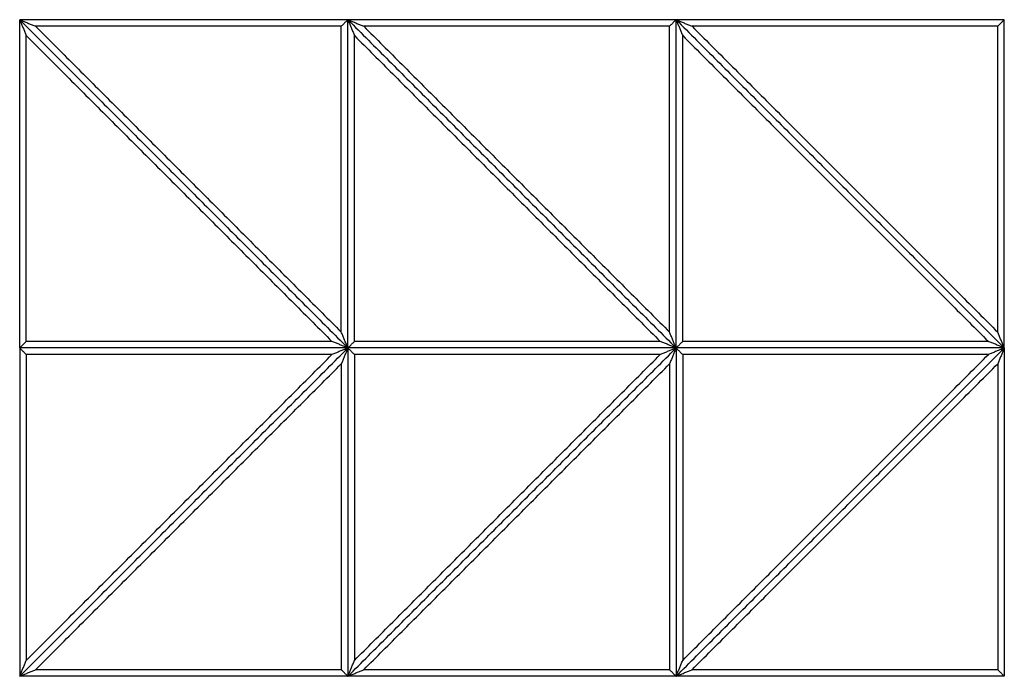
# Model space of a CAD drawing. Header units: millimetres. Extents: x 3058.1 to 3069.1, y 1872.4 to 1877.2.
# Tile 10 of 25: x 3061 to 3061.9, y 1874.8 to 1875.4. Entities that reach past the tile are written whole.
import ezdxf

# ---------------------------------------------------------------- set-up
doc = ezdxf.new("R2010")
doc.units = ezdxf.units.MM
doc.layers.add('Make2D$Visible$Curves', color=7, linetype='Continuous', true_color=0x000000)

# ---------------------------------------------------------------- blocks, each defined once
blk = doc.blocks.new('Akebia2')
at = {"layer": 'Make2D$Visible$Curves', "color": 18, "lineweight": -3, "true_color": 0x000000}
for points, degree in [([(3060.95652, 1875.41638), (3060.95706, 1875.41615), (3060.95814, 1875.41571), (3060.95975, 1875.41504), (3060.96137, 1875.41437), (3060.96299, 1875.4137), (3060.96461, 1875.41303), (3060.96623, 1875.41235), (3060.96784, 1875.41168), (3060.96946, 1875.41101), (3060.97054, 1875.41057), (3060.97108, 1875.41034)], 3), ([(3060.95652, 1875.41638), (3061.10652, 1875.26638), (3061.25652, 1875.11638)], 2), ([(3061.25652, 1875.41638), (3061.10652, 1875.41638), (3060.95652, 1875.41638)], 2), ([(3060.95652, 1875.41638), (3060.95674, 1875.41584), (3060.95719, 1875.41476), (3060.95786, 1875.41314), (3060.95853, 1875.41152), (3060.9592, 1875.4099), (3060.95987, 1875.40829), (3060.96054, 1875.40667), (3060.96121, 1875.40505), (3060.96188, 1875.40343), (3060.96233, 1875.40235), (3060.96255, 1875.40182)], 3), ([(3060.95652, 1875.41638), (3061.10652, 1875.26638), (3061.25652, 1875.11638)], 2), ([(3060.95652, 1875.11638), (3060.95652, 1875.26638), (3060.95652, 1875.41638)], 2), ([(3061.25652, 1875.41638), (3061.2563, 1875.41615), (3061.25585, 1875.41571), (3061.25518, 1875.41504), (3061.25451, 1875.41437), (3061.25384, 1875.4137), (3061.25317, 1875.41303), (3061.2525, 1875.41235), (3061.25183, 1875.41168), (3061.25116, 1875.41101), (3061.25071, 1875.41057), (3061.25049, 1875.41034)], 3), ([(3061.25652, 1875.11638), (3061.25652, 1875.26638), (3061.25652, 1875.41638)], 2), ([(3061.25652, 1875.41638), (3061.40652, 1875.26638), (3061.55652, 1875.11638)], 2), ([(3061.25652, 1875.41638), (3061.25674, 1875.41584), (3061.25719, 1875.41476), (3061.25786, 1875.41314), (3061.25853, 1875.41152), (3061.2592, 1875.4099), (3061.25987, 1875.40829), (3061.26054, 1875.40667), (3061.26121, 1875.40505), (3061.26188, 1875.40343), (3061.26233, 1875.40235), (3061.26255, 1875.40182)], 3), ([(3061.55652, 1875.41638), (3061.40652, 1875.41638), (3061.25652, 1875.41638)], 2), ([(3061.25652, 1875.41638), (3061.40652, 1875.26638), (3061.55652, 1875.11638)], 2), ([(3061.25652, 1875.41638), (3061.25706, 1875.41615), (3061.25814, 1875.41571), (3061.25975, 1875.41504), (3061.26137, 1875.41437), (3061.26299, 1875.4137), (3061.26461, 1875.41303), (3061.26623, 1875.41235), (3061.26784, 1875.41168), (3061.26946, 1875.41101), (3061.27054, 1875.41057), (3061.27108, 1875.41034)], 3), ([(3061.25652, 1875.11638), (3061.25652, 1875.26638), (3061.25652, 1875.41638)], 2), ([(3061.55652, 1875.41638), (3061.5563, 1875.41615), (3061.55585, 1875.41571), (3061.55518, 1875.41504), (3061.55451, 1875.41437), (3061.55384, 1875.4137), (3061.55317, 1875.41303), (3061.5525, 1875.41235), (3061.55183, 1875.41168), (3061.55116, 1875.41101), (3061.55071, 1875.41057), (3061.55049, 1875.41034)], 3), ([(3061.55652, 1875.11638), (3061.55652, 1875.26638), (3061.55652, 1875.41638)], 2), ([(3061.55652, 1875.41638), (3061.55706, 1875.41615), (3061.55814, 1875.41571), (3061.55975, 1875.41504), (3061.56137, 1875.41437), (3061.56299, 1875.4137), (3061.56461, 1875.41303), (3061.56623, 1875.41235), (3061.56784, 1875.41168), (3061.56946, 1875.41101), (3061.57054, 1875.41057), (3061.57108, 1875.41034)], 3), ([(3061.55652, 1875.41638), (3061.70652, 1875.26638), (3061.85652, 1875.11638)], 2), ([(3061.85652, 1875.41638), (3061.70652, 1875.41638), (3061.55652, 1875.41638)], 2), ([(3061.55652, 1875.41638), (3061.55674, 1875.41584), (3061.55719, 1875.41476), (3061.55786, 1875.41314), (3061.55853, 1875.41152), (3061.5592, 1875.4099), (3061.55987, 1875.40829), (3061.56054, 1875.40667), (3061.56121, 1875.40505), (3061.56188, 1875.40343), (3061.56233, 1875.40235), (3061.56255, 1875.40182)], 3), ([(3061.55652, 1875.41638), (3061.70652, 1875.26638), (3061.85652, 1875.11638)], 2), ([(3061.55652, 1875.11638), (3061.55652, 1875.26638), (3061.55652, 1875.41638)], 2), ([(3061.85652, 1875.41638), (3061.8563, 1875.41615), (3061.85585, 1875.41571), (3061.85518, 1875.41504), (3061.85451, 1875.41437), (3061.85384, 1875.4137), (3061.85317, 1875.41303), (3061.8525, 1875.41235), (3061.85183, 1875.41168), (3061.85116, 1875.41101), (3061.85071, 1875.41057), (3061.85049, 1875.41034)], 3), ([(3061.85652, 1875.11638), (3061.85652, 1875.26638), (3061.85652, 1875.41638)], 2), ([(3060.97108, 1875.41034), (3061.11078, 1875.27064), (3061.25049, 1875.13094)], 2), ([(3061.25049, 1875.41034), (3061.11078, 1875.41034), (3060.97108, 1875.41034)], 2), ([(3061.25049, 1875.13094), (3061.25049, 1875.27064), (3061.25049, 1875.41034)], 2), ([(3061.55049, 1875.41034), (3061.41078, 1875.41034), (3061.27108, 1875.41034)], 2), ([(3061.27108, 1875.41034), (3061.41078, 1875.27064), (3061.55049, 1875.13094)], 2), ([(3061.55049, 1875.13094), (3061.55049, 1875.27064), (3061.55049, 1875.41034)], 2), ([(3061.57108, 1875.41034), (3061.71078, 1875.27064), (3061.85049, 1875.13094)], 2), ([(3061.85049, 1875.41034), (3061.71078, 1875.41034), (3061.57108, 1875.41034)], 2), ([(3061.85049, 1875.13094), (3061.85049, 1875.27064), (3061.85049, 1875.41034)], 2), ([(3060.96255, 1875.40182), (3061.10225, 1875.26211), (3061.24196, 1875.12241)], 2), ([(3060.96255, 1875.12241), (3060.96255, 1875.26211), (3060.96255, 1875.40182)], 2), ([(3061.26255, 1875.12241), (3061.26255, 1875.26211), (3061.26255, 1875.40182)], 2), ([(3061.26255, 1875.40182), (3061.40225, 1875.26211), (3061.54196, 1875.12241)], 2), ([(3061.56255, 1875.40182), (3061.70225, 1875.26211), (3061.84196, 1875.12241)], 2), ([(3061.56255, 1875.12241), (3061.56255, 1875.26211), (3061.56255, 1875.40182)], 2), ([(3061.25652, 1875.11638), (3061.2563, 1875.11692), (3061.25585, 1875.11799), (3061.25518, 1875.11961), (3061.25451, 1875.12123), (3061.25384, 1875.12285), (3061.25317, 1875.12446), (3061.2525, 1875.12608), (3061.25183, 1875.1277), (3061.25116, 1875.12932), (3061.25071, 1875.1304), (3061.25049, 1875.13094)], 3), ([(3061.55652, 1875.11638), (3061.5563, 1875.11692), (3061.55585, 1875.11799), (3061.55518, 1875.11961), (3061.55451, 1875.12123), (3061.55384, 1875.12285), (3061.55317, 1875.12446), (3061.5525, 1875.12608), (3061.55183, 1875.1277), (3061.55116, 1875.12932), (3061.55071, 1875.1304), (3061.55049, 1875.13094)], 3), ([(3061.85652, 1875.11638), (3061.8563, 1875.11692), (3061.85585, 1875.11799), (3061.85518, 1875.11961), (3061.85451, 1875.12123), (3061.85384, 1875.12285), (3061.85317, 1875.12446), (3061.8525, 1875.12608), (3061.85183, 1875.1277), (3061.85116, 1875.12932), (3061.85071, 1875.1304), (3061.85049, 1875.13094)], 3), ([(3060.95652, 1875.11638), (3060.95674, 1875.1166), (3060.95719, 1875.11705), (3060.95786, 1875.11772), (3060.95853, 1875.11839), (3060.9592, 1875.11906), (3060.95987, 1875.11973), (3060.96054, 1875.1204), (3060.96121, 1875.12107), (3060.96188, 1875.12174), (3060.96233, 1875.12218), (3060.96255, 1875.12241)], 3), ([(3061.25652, 1875.11638), (3061.10652, 1875.11638), (3060.95652, 1875.11638)], 2), ([(3060.95652, 1874.81638), (3061.10652, 1874.96638), (3061.25652, 1875.11638)], 2), ([(3060.95652, 1875.11638), (3060.95674, 1875.11615), (3060.95719, 1875.11571), (3060.95786, 1875.11504), (3060.95853, 1875.11437), (3060.9592, 1875.1137), (3060.95987, 1875.11303), (3060.96054, 1875.11235), (3060.96121, 1875.11168), (3060.96188, 1875.11101), (3060.96233, 1875.11057), (3060.96255, 1875.11034)], 3), ([(3061.25652, 1875.11638), (3061.10652, 1875.11638), (3060.95652, 1875.11638)], 2), ([(3060.95652, 1874.81638), (3061.10652, 1874.96638), (3061.25652, 1875.11638)], 2), ([(3060.95652, 1875.11638), (3060.95652, 1874.96638), (3060.95652, 1874.81638)], 2), ([(3061.24196, 1875.12241), (3061.10225, 1875.12241), (3060.96255, 1875.12241)], 2), ([(3061.25652, 1875.11638), (3061.25598, 1875.1166), (3061.2549, 1875.11705), (3061.25328, 1875.11772), (3061.25167, 1875.11839), (3061.25005, 1875.11906), (3061.24843, 1875.11973), (3061.24681, 1875.1204), (3061.24519, 1875.12107), (3061.24358, 1875.12174), (3061.2425, 1875.12218), (3061.24196, 1875.12241)], 3), ([(3061.25652, 1875.11638), (3061.25598, 1875.11615), (3061.2549, 1875.11571), (3061.25328, 1875.11504), (3061.25167, 1875.11437), (3061.25005, 1875.1137), (3061.24843, 1875.11303), (3061.24681, 1875.11235), (3061.24519, 1875.11168), (3061.24358, 1875.11101), (3061.2425, 1875.11057), (3061.24196, 1875.11034)], 3), ([(3061.25652, 1875.11638), (3061.2563, 1875.11584), (3061.25585, 1875.11476), (3061.25518, 1875.11314), (3061.25451, 1875.11152), (3061.25384, 1875.1099), (3061.25317, 1875.10829), (3061.2525, 1875.10667), (3061.25183, 1875.10505), (3061.25116, 1875.10343), (3061.25071, 1875.10235), (3061.25049, 1875.10182)], 3), ([(3061.25652, 1875.11638), (3061.25674, 1875.1166), (3061.25719, 1875.11705), (3061.25786, 1875.11772), (3061.25853, 1875.11839), (3061.2592, 1875.11906), (3061.25987, 1875.11973), (3061.26054, 1875.1204), (3061.26121, 1875.12107), (3061.26188, 1875.12174), (3061.26233, 1875.12218), (3061.26255, 1875.12241)], 3), ([(3061.55652, 1875.11638), (3061.40652, 1875.11638), (3061.25652, 1875.11638)], 2), ([(3061.25652, 1875.11638), (3061.25652, 1874.96638), (3061.25652, 1874.81638)], 2), ([(3061.25652, 1874.81638), (3061.40652, 1874.96638), (3061.55652, 1875.11638)], 2), ([(3061.55652, 1875.11638), (3061.40652, 1875.11638), (3061.25652, 1875.11638)], 2), ([(3061.25652, 1875.11638), (3061.25674, 1875.11615), (3061.25719, 1875.11571), (3061.25786, 1875.11504), (3061.25853, 1875.11437), (3061.2592, 1875.1137), (3061.25987, 1875.11303), (3061.26054, 1875.11235), (3061.26121, 1875.11168), (3061.26188, 1875.11101), (3061.26233, 1875.11057), (3061.26255, 1875.11034)], 3), ([(3061.25652, 1874.81638), (3061.40652, 1874.96638), (3061.55652, 1875.11638)], 2), ([(3061.25652, 1875.11638), (3061.25652, 1874.96638), (3061.25652, 1874.81638)], 2), ([(3061.54196, 1875.12241), (3061.40225, 1875.12241), (3061.26255, 1875.12241)], 2), ([(3061.55652, 1875.11638), (3061.55598, 1875.1166), (3061.5549, 1875.11705), (3061.55328, 1875.11772), (3061.55167, 1875.11839), (3061.55005, 1875.11906), (3061.54843, 1875.11973), (3061.54681, 1875.1204), (3061.54519, 1875.12107), (3061.54358, 1875.12174), (3061.5425, 1875.12218), (3061.54196, 1875.12241)], 3), ([(3061.55652, 1875.11638), (3061.55598, 1875.11615), (3061.5549, 1875.11571), (3061.55328, 1875.11504), (3061.55167, 1875.11437), (3061.55005, 1875.1137), (3061.54843, 1875.11303), (3061.54681, 1875.11235), (3061.54519, 1875.11168), (3061.54358, 1875.11101), (3061.5425, 1875.11057), (3061.54196, 1875.11034)], 3), ([(3061.55652, 1875.11638), (3061.5563, 1875.11584), (3061.55585, 1875.11476), (3061.55518, 1875.11314), (3061.55451, 1875.11152), (3061.55384, 1875.1099), (3061.55317, 1875.10829), (3061.5525, 1875.10667), (3061.55183, 1875.10505), (3061.55116, 1875.10343), (3061.55071, 1875.10235), (3061.55049, 1875.10182)], 3), ([(3061.55652, 1875.11638), (3061.55674, 1875.1166), (3061.55719, 1875.11705), (3061.55786, 1875.11772), (3061.55853, 1875.11839), (3061.5592, 1875.11906), (3061.55987, 1875.11973), (3061.56054, 1875.1204), (3061.56121, 1875.12107), (3061.56188, 1875.12174), (3061.56233, 1875.12218), (3061.56255, 1875.12241)], 3), ([(3061.55652, 1875.11638), (3061.55652, 1874.96638), (3061.55652, 1874.81638)], 2), ([(3061.85652, 1875.11638), (3061.70652, 1875.11638), (3061.55652, 1875.11638)], 2), ([(3061.55652, 1874.81638), (3061.70652, 1874.96638), (3061.85652, 1875.11638)], 2), ([(3061.55652, 1875.11638), (3061.55674, 1875.11615), (3061.55719, 1875.11571), (3061.55786, 1875.11504), (3061.55853, 1875.11437), (3061.5592, 1875.1137), (3061.55987, 1875.11303), (3061.56054, 1875.11235), (3061.56121, 1875.11168), (3061.56188, 1875.11101), (3061.56233, 1875.11057), (3061.56255, 1875.11034)], 3), ([(3061.85652, 1875.11638), (3061.70652, 1875.11638), (3061.55652, 1875.11638)], 2), ([(3061.55652, 1874.81638), (3061.70652, 1874.96638), (3061.85652, 1875.11638)], 2), ([(3061.55652, 1875.11638), (3061.55652, 1874.96638), (3061.55652, 1874.81638)], 2), ([(3061.84196, 1875.12241), (3061.70225, 1875.12241), (3061.56255, 1875.12241)], 2), ([(3061.85652, 1875.11638), (3061.85598, 1875.1166), (3061.8549, 1875.11705), (3061.85328, 1875.11772), (3061.85167, 1875.11839), (3061.85005, 1875.11906), (3061.84843, 1875.11973), (3061.84681, 1875.1204), (3061.84519, 1875.12107), (3061.84358, 1875.12174), (3061.8425, 1875.12218), (3061.84196, 1875.12241)], 3), ([(3061.85652, 1875.11638), (3061.85598, 1875.11615), (3061.8549, 1875.11571), (3061.85328, 1875.11504), (3061.85167, 1875.11437), (3061.85005, 1875.1137), (3061.84843, 1875.11303), (3061.84681, 1875.11235), (3061.84519, 1875.11168), (3061.84358, 1875.11101), (3061.8425, 1875.11057), (3061.84196, 1875.11034)], 3), ([(3061.85652, 1875.11638), (3061.8563, 1875.11584), (3061.85585, 1875.11476), (3061.85518, 1875.11314), (3061.85451, 1875.11152), (3061.85384, 1875.1099), (3061.85317, 1875.10829), (3061.8525, 1875.10667), (3061.85183, 1875.10505), (3061.85116, 1875.10343), (3061.85071, 1875.10235), (3061.85049, 1875.10182)], 3), ([(3061.85652, 1875.11638), (3061.85652, 1874.96638), (3061.85652, 1874.81638)], 2), ([(3060.96255, 1874.83094), (3061.10225, 1874.97064), (3061.24196, 1875.11034)], 2), ([(3060.96255, 1875.11034), (3060.96255, 1874.97064), (3060.96255, 1874.83094)], 2), ([(3061.24196, 1875.11034), (3061.10225, 1875.11034), (3060.96255, 1875.11034)], 2), ([(3061.54196, 1875.11034), (3061.40225, 1875.11034), (3061.26255, 1875.11034)], 2), ([(3061.26255, 1875.11034), (3061.26255, 1874.97064), (3061.26255, 1874.83094)], 2), ([(3061.26255, 1874.83094), (3061.40225, 1874.97064), (3061.54196, 1875.11034)], 2), ([(3061.56255, 1874.83094), (3061.70225, 1874.97064), (3061.84196, 1875.11034)], 2), ([(3061.56255, 1875.11034), (3061.56255, 1874.97064), (3061.56255, 1874.83094)], 2), ([(3061.84196, 1875.11034), (3061.70225, 1875.11034), (3061.56255, 1875.11034)], 2), ([(3060.97108, 1874.82241), (3061.11078, 1874.96211), (3061.25049, 1875.10182)], 2), ([(3061.25049, 1875.10182), (3061.25049, 1874.96211), (3061.25049, 1874.82241)], 2), ([(3061.27108, 1874.82241), (3061.41078, 1874.96211), (3061.55049, 1875.10182)], 2), ([(3061.55049, 1875.10182), (3061.55049, 1874.96211), (3061.55049, 1874.82241)], 2), ([(3061.57108, 1874.82241), (3061.71078, 1874.96211), (3061.85049, 1875.10182)], 2), ([(3061.85049, 1875.10182), (3061.85049, 1874.96211), (3061.85049, 1874.82241)], 2), ([(3060.95652, 1874.81638), (3060.95674, 1874.81692), (3060.95719, 1874.81799), (3060.95786, 1874.81961), (3060.95853, 1874.82123), (3060.9592, 1874.82285), (3060.95987, 1874.82446), (3060.96054, 1874.82608), (3060.96121, 1874.8277), (3060.96188, 1874.82932), (3060.96233, 1874.8304), (3060.96255, 1874.83094)], 3), ([(3061.25652, 1874.81638), (3061.25674, 1874.81692), (3061.25719, 1874.81799), (3061.25786, 1874.81961), (3061.25853, 1874.82123), (3061.2592, 1874.82285), (3061.25987, 1874.82446), (3061.26054, 1874.82608), (3061.26121, 1874.8277), (3061.26188, 1874.82932), (3061.26233, 1874.8304), (3061.26255, 1874.83094)], 3), ([(3061.55652, 1874.81638), (3061.55674, 1874.81692), (3061.55719, 1874.81799), (3061.55786, 1874.81961), (3061.55853, 1874.82123), (3061.5592, 1874.82285), (3061.55987, 1874.82446), (3061.56054, 1874.82608), (3061.56121, 1874.8277), (3061.56188, 1874.82932), (3061.56233, 1874.8304), (3061.56255, 1874.83094)], 3), ([(3060.95652, 1874.81638), (3060.95706, 1874.8166), (3060.95814, 1874.81705), (3060.95975, 1874.81772), (3060.96137, 1874.81839), (3060.96299, 1874.81906), (3060.96461, 1874.81973), (3060.96623, 1874.8204), (3060.96784, 1874.82107), (3060.96946, 1874.82174), (3060.97054, 1874.82218), (3060.97108, 1874.82241)], 3), ([(3061.25049, 1874.82241), (3061.11078, 1874.82241), (3060.97108, 1874.82241)], 2), ([(3061.25652, 1874.81638), (3061.2563, 1874.8166), (3061.25585, 1874.81705), (3061.25518, 1874.81772), (3061.25451, 1874.81839), (3061.25384, 1874.81906), (3061.25317, 1874.81973), (3061.2525, 1874.8204), (3061.25183, 1874.82107), (3061.25116, 1874.82174), (3061.25071, 1874.82218), (3061.25049, 1874.82241)], 3), ([(3061.25652, 1874.81638), (3061.25706, 1874.8166), (3061.25814, 1874.81705), (3061.25975, 1874.81772), (3061.26137, 1874.81839), (3061.26299, 1874.81906), (3061.26461, 1874.81973), (3061.26623, 1874.8204), (3061.26784, 1874.82107), (3061.26946, 1874.82174), (3061.27054, 1874.82218), (3061.27108, 1874.82241)], 3), ([(3061.55049, 1874.82241), (3061.41078, 1874.82241), (3061.27108, 1874.82241)], 2), ([(3061.55652, 1874.81638), (3061.5563, 1874.8166), (3061.55585, 1874.81705), (3061.55518, 1874.81772), (3061.55451, 1874.81839), (3061.55384, 1874.81906), (3061.55317, 1874.81973), (3061.5525, 1874.8204), (3061.55183, 1874.82107), (3061.55116, 1874.82174), (3061.55071, 1874.82218), (3061.55049, 1874.82241)], 3), ([(3061.55652, 1874.81638), (3061.55706, 1874.8166), (3061.55814, 1874.81705), (3061.55975, 1874.81772), (3061.56137, 1874.81839), (3061.56299, 1874.81906), (3061.56461, 1874.81973), (3061.56623, 1874.8204), (3061.56784, 1874.82107), (3061.56946, 1874.82174), (3061.57054, 1874.82218), (3061.57108, 1874.82241)], 3), ([(3061.85049, 1874.82241), (3061.71078, 1874.82241), (3061.57108, 1874.82241)], 2), ([(3061.85652, 1874.81638), (3061.8563, 1874.8166), (3061.85585, 1874.81705), (3061.85518, 1874.81772), (3061.85451, 1874.81839), (3061.85384, 1874.81906), (3061.85317, 1874.81973), (3061.8525, 1874.8204), (3061.85183, 1874.82107), (3061.85116, 1874.82174), (3061.85071, 1874.82218), (3061.85049, 1874.82241)], 3), ([(3061.25652, 1874.81638), (3061.10652, 1874.81638), (3060.95652, 1874.81638)], 2), ([(3061.55652, 1874.81638), (3061.40652, 1874.81638), (3061.25652, 1874.81638)], 2), ([(3061.85652, 1874.81638), (3061.70652, 1874.81638), (3061.55652, 1874.81638)], 2)]:
    blk.add_open_spline(points, degree=degree, dxfattribs=at)

msp = doc.modelspace()

# ---------------------------------------------------------------- block references
msp.add_blockref('Akebia2', (0, 0))

doc.saveas('drawing.dxf')
